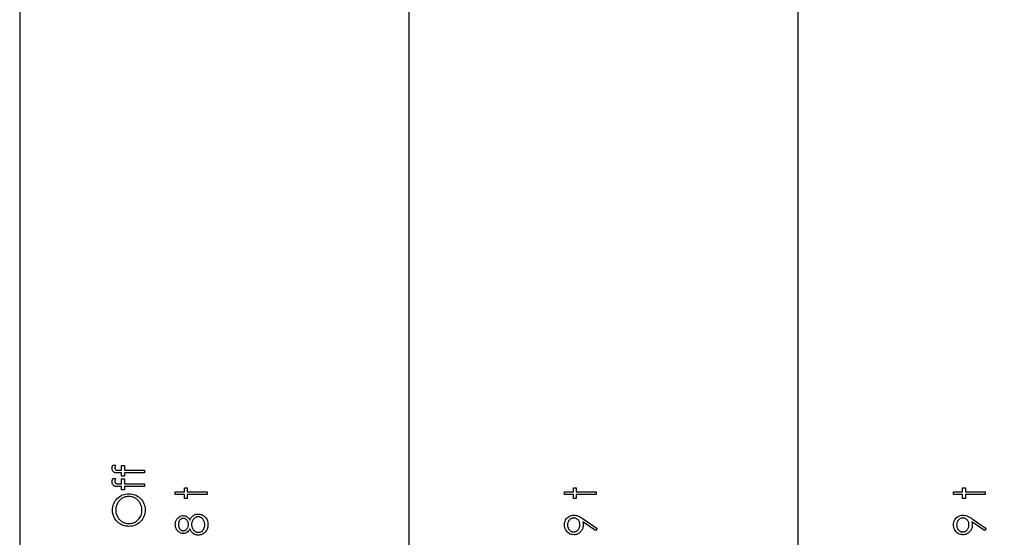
# Model space of a CAD drawing. Header units: inches. Extents: x -122 to 123, y -201 to 75.
# Tile 34 of 191: x -44.74 to -40.78, y 60.35 to 62.43. Entities that reach past the tile are written whole.
import ezdxf

# ---------------------------------------------------------------- set-up
doc = ezdxf.new("R2010")
doc.units = ezdxf.units.IN
doc.header["$MEASUREMENT"] = 0
doc.header["$PDSIZE"] = -1
doc.layers.add('DIMENSIONS', color=171, linetype='Continuous')
doc.layers.add('STATION_LINES', color=231, linetype='Continuous')
doc.styles.add('SLDTEXTSTYLE0', font='TXT', dxfattribs={"width": 0.75})
doc.dimstyles.new('SLDDIMSTYLE3', dxfattribs={"dimtxt": 0.125, "dimasz": 0.13, "dimexe": 0, "dimexo": 0.0625, "dimgap": 0.03125, "dimtad": 0, "dimtih": 1, "dimtoh": 1, "dimdec": 4, "dimrnd": 1e-09, "dimzin": 12, "dimdsep": 46, "dimtxsty": 'SLDTEXTSTYLE0', "dimsah": 1, "dimcen": 0.09, "dimadec": 0, "dimazin": 3, "dimtfac": 1, "dimtdec": 4, "dimtofl": 0, "dimtmove": 0, "dimatfit": 3, "dimfxl": 1, "dimfrac": 2, "dimtolj": 1, "dimtzin": 12, "dimarcsym": 0})

# ---------------------------------------------------------------- blocks, each defined once
blk = doc.blocks.new('_D_4')
at = {"layer": 'Defpoints', "color": 0}
for p in [(-44.7441, 62.6287), (-4.7428, 62.2104), (-44.7441, 58.2595), (-44.7441, 58.2595)]:
    blk.add_point(p, dxfattribs=at)
at = {"layer": 'DIMENSIONS', "color": 0, "lineweight": -2}
for p, q in [((-44.7441, 62.5662), (-44.7441, 58.2595)), ((-4.7428, 62.1479), (-4.7428, 58.2595)), ((-44.6141, 58.2595), (-24.2752, 58.2595)), ((-4.8728, 58.2595), (-23.6034, 58.2595))]:
    blk.add_line(p, q, dxfattribs=at)
at = {"layer": 'DIMENSIONS', "color": 0}
for points in [[(-44.6141, 58.2811), (-44.6141, 58.2378), (-44.7441, 58.2595)], [(-4.8728, 58.2378), (-4.8728, 58.2811), (-4.7428, 58.2595)]]:
    blk.add_solid(points, dxfattribs=at)
at = {"layer": 'DIMENSIONS', "color": 0, "insert": (-23.9393, 58.322), "char_height": 0.125, "attachment_point": 2, "style": 'SLDTEXTSTYLE0'}
blk.add_mtext('\\A1;(40.0013)', dxfattribs=at)

msp = doc.modelspace()

# ---------------------------------------------------------------- linework, layer by layer
at = {"color": 7, "linetype": 'Continuous', "flags": 128}
for points in [[(-44.37007, 60.63968), (-44.3584, 60.63968), (-44.3584, 60.63968), (-44.35963, 60.63648), (-44.36051, 60.63352), (-44.36103, 60.63079), (-44.36121, 60.62831), (-44.36121, 60.62831), (-44.36111, 60.62664), (-44.36086, 60.62508), (-44.36041, 60.62371), (-44.35978, 60.62245), (-44.35903, 60.6214), (-44.35825, 60.62055), (-44.3574, 60.61993), (-44.3565, 60.61952), (-44.35595, 60.61937), (-44.3552, 60.61927), (-44.35425, 60.61915), (-44.3531, 60.61907), (-44.35177, 60.619), (-44.35027, 60.61897), (-44.34854, 60.61892), (-44.34664, 60.61892), (-44.34664, 60.61892), (-44.33396, 60.61892), (-44.33396, 60.61892), (-44.33396, 60.63808), (-44.33396, 60.63808), (-44.32275, 60.63808), (-44.32275, 60.63808), (-44.32275, 60.6189), (-44.32275, 60.6189), (-44.24262, 60.61885), (-44.24262, 60.61885), (-44.24262, 60.60763), (-44.24262, 60.60763), (-44.32275, 60.60763), (-44.32275, 60.60763), (-44.32275, 60.59481), (-44.32275, 60.59481), (-44.33396, 60.59481), (-44.33396, 60.59481), (-44.33396, 60.60763), (-44.33396, 60.60763), (-44.34856, 60.60763), (-44.34856, 60.60763), (-44.35099, 60.60766), (-44.35322, 60.60776), (-44.3553, 60.60788), (-44.35718, 60.60808), (-44.35888, 60.60833), (-44.36041, 60.60866), (-44.36173, 60.60901), (-44.36291, 60.60943), (-44.36494, 60.61049), (-44.36677, 60.61186), (-44.3684, 60.61354), (-44.36982, 60.61554), (-44.37095, 60.61782), (-44.37178, 60.62033), (-44.37225, 60.62306), (-44.37243, 60.62601), (-44.37243, 60.62601), (-44.37228, 60.62902), (-44.37183, 60.6323), (-44.3711, 60.63585), (-44.37007, 60.63968)], [(-44.37007, 60.58519), (-44.3584, 60.58519), (-44.3584, 60.58519), (-44.35963, 60.58199), (-44.36051, 60.57904), (-44.36103, 60.57631), (-44.36121, 60.57383), (-44.36121, 60.57383), (-44.36111, 60.57215), (-44.36086, 60.5706), (-44.36041, 60.56922), (-44.35978, 60.56797), (-44.35903, 60.56692), (-44.35825, 60.56606), (-44.3574, 60.56544), (-44.3565, 60.56504), (-44.35595, 60.56489), (-44.3552, 60.56479), (-44.35425, 60.56466), (-44.3531, 60.56459), (-44.35177, 60.56451), (-44.35027, 60.56449), (-44.34854, 60.56444), (-44.34664, 60.56444), (-44.34664, 60.56444), (-44.33396, 60.56444), (-44.33396, 60.56444), (-44.33396, 60.58359), (-44.33396, 60.58359), (-44.32275, 60.58359), (-44.32275, 60.58359), (-44.32275, 60.56441), (-44.32275, 60.56441), (-44.24262, 60.56436), (-44.24262, 60.56436), (-44.24262, 60.55314), (-44.24262, 60.55314), (-44.32275, 60.55314), (-44.32275, 60.55314), (-44.32275, 60.54032), (-44.32275, 60.54032), (-44.33396, 60.54032), (-44.33396, 60.54032), (-44.33396, 60.55314), (-44.33396, 60.55314), (-44.34856, 60.55314), (-44.34856, 60.55314), (-44.35099, 60.55317), (-44.35322, 60.55327), (-44.3553, 60.55339), (-44.35718, 60.55359), (-44.35888, 60.55384), (-44.36041, 60.55417), (-44.36173, 60.55452), (-44.36291, 60.55495), (-44.36494, 60.556), (-44.36677, 60.55738), (-44.3684, 60.55905), (-44.36982, 60.56106), (-44.37095, 60.56333), (-44.37178, 60.56584), (-44.37225, 60.56857), (-44.37243, 60.57152), (-44.37243, 60.57152), (-44.37228, 60.57453), (-44.37183, 60.57781), (-44.3711, 60.58136), (-44.37007, 60.58519)], [(-44.37082, 60.45779), (-44.37052, 60.46473), (-44.36965, 60.47136), (-44.36817, 60.47772), (-44.36609, 60.48381), (-44.36341, 60.48959), (-44.36016, 60.49508), (-44.3563, 60.50028), (-44.35187, 60.50519), (-44.34699, 60.50967), (-44.34183, 60.51356), (-44.33639, 60.51684), (-44.33071, 60.51951), (-44.32473, 60.52162), (-44.31849, 60.5231), (-44.31195, 60.524), (-44.30517, 60.5243), (-44.30517, 60.5243), (-44.29843, 60.524), (-44.29195, 60.5231), (-44.28574, 60.52162), (-44.27978, 60.51954), (-44.27409, 60.51686), (-44.26866, 60.51358), (-44.26348, 60.5097), (-44.25857, 60.50524), (-44.25409, 60.50036), (-44.25018, 60.4952), (-44.2469, 60.48979), (-44.2442, 60.48411), (-44.24212, 60.47817), (-44.24062, 60.47199), (-44.23971, 60.46553), (-44.23941, 60.45879), (-44.23941, 60.45879), (-44.23971, 60.45201), (-44.24062, 60.44547), (-44.24209, 60.43921), (-44.24417, 60.43323), (-44.24685, 60.42752), (-44.25013, 60.42206), (-44.25401, 60.41688), (-44.25847, 60.41197), (-44.26335, 60.40749), (-44.26849, 60.40363), (-44.27389, 60.40035), (-44.27953, 60.39767), (-44.28541, 60.39557), (-44.29155, 60.39409), (-44.29793, 60.39319), (-44.30457, 60.39289), (-44.30457, 60.39289), (-44.30903, 60.39301), (-44.31341, 60.39344), (-44.31771, 60.39411), (-44.32195, 60.39507), (-44.32608, 60.39629), (-44.33013, 60.39777), (-44.33412, 60.39955), (-44.338, 60.40158), (-44.34175, 60.40385), (-44.34528, 60.40633), (-44.34861, 60.40899), (-44.35172, 60.41187), (-44.35462, 60.41492), (-44.35733, 60.41818), (-44.35983, 60.42163), (-44.36211, 60.42529), (-44.36416, 60.4291), (-44.36592, 60.43295), (-44.36742, 60.43691), (-44.36865, 60.44094), (-44.3696, 60.44502), (-44.37027, 60.4492), (-44.3707, 60.45346), (-44.37082, 60.45779)], [(-44.11828, 60.52109), (-44.11831, 60.53231), (-44.11831, 60.53231), (-44.08145, 60.53231), (-44.08145, 60.53231), (-44.08145, 60.54834), (-44.08145, 60.54834), (-44.07024, 60.54834), (-44.07024, 60.54834), (-44.07024, 60.53231), (-44.07024, 60.53231), (-43.99011, 60.53231), (-43.99011, 60.53231), (-43.99011, 60.52109), (-43.99011, 60.52109), (-44.07024, 60.52109), (-44.07024, 60.52109), (-44.07024, 60.50507), (-44.07024, 60.50507), (-44.08145, 60.50507), (-44.08145, 60.50507), (-44.08145, 60.52109), (-44.08145, 60.52109), (-44.11831, 60.52109)], [(-42.5533, 60.52109), (-42.55331, 60.53231), (-42.55331, 60.53231), (-42.51645, 60.53231), (-42.51645, 60.53231), (-42.51645, 60.54834), (-42.51645, 60.54834), (-42.50524, 60.54834), (-42.50524, 60.54834), (-42.50524, 60.53231), (-42.50524, 60.53231), (-42.42511, 60.53231), (-42.42511, 60.53231), (-42.42511, 60.52109), (-42.42511, 60.52109), (-42.50524, 60.52109), (-42.50524, 60.52109), (-42.50524, 60.50507), (-42.50524, 60.50507), (-42.51645, 60.50507), (-42.51645, 60.50507), (-42.51645, 60.52109), (-42.51645, 60.52109), (-42.55331, 60.52109)], [(-40.9883, 60.52109), (-40.98831, 60.53231), (-40.98831, 60.53231), (-40.95145, 60.53231), (-40.95145, 60.53231), (-40.95145, 60.54834), (-40.95145, 60.54834), (-40.94024, 60.54834), (-40.94024, 60.54834), (-40.94024, 60.53231), (-40.94024, 60.53231), (-40.86011, 60.53231), (-40.86011, 60.53231), (-40.86011, 60.52109), (-40.86011, 60.52109), (-40.94024, 60.52109), (-40.94024, 60.52109), (-40.94024, 60.50507), (-40.94024, 60.50507), (-40.95145, 60.50507), (-40.95145, 60.50507), (-40.95145, 60.52109), (-40.95145, 60.52109), (-40.98831, 60.52109)], [(-44.35798, 60.45834), (-44.3579, 60.45479), (-44.35755, 60.45128), (-44.357, 60.44783), (-44.35623, 60.44442), (-44.35522, 60.44106), (-44.354, 60.43773), (-44.35254, 60.43448), (-44.35087, 60.43125), (-44.34899, 60.42814), (-44.34699, 60.42521), (-44.34481, 60.42246), (-44.34248, 60.41988), (-44.34, 60.41748), (-44.33735, 60.41522), (-44.33457, 60.41317), (-44.33161, 60.41129), (-44.32853, 60.40961), (-44.32538, 60.40814), (-44.32215, 60.40691), (-44.31879, 60.40591), (-44.31539, 60.40511), (-44.31188, 60.40456), (-44.3083, 60.40421), (-44.30462, 60.40411), (-44.30462, 60.40411), (-44.29921, 60.40436), (-44.29403, 60.40511), (-44.28907, 60.40633), (-44.28429, 60.40809), (-44.27975, 60.41032), (-44.27542, 60.41304), (-44.27131, 60.41627), (-44.26741, 60.42001), (-44.26385, 60.42409), (-44.26077, 60.42837), (-44.25817, 60.43285), (-44.25602, 60.43753), (-44.25436, 60.44244), (-44.25319, 60.44752), (-44.25246, 60.45283), (-44.25223, 60.45834), (-44.25223, 60.45834), (-44.25233, 60.46205), (-44.25266, 60.46568), (-44.25321, 60.46926), (-44.25399, 60.47277), (-44.25496, 60.4762), (-44.25617, 60.47955), (-44.25759, 60.48283), (-44.25922, 60.48606), (-44.26105, 60.48917), (-44.26303, 60.4921), (-44.26515, 60.49483), (-44.26746, 60.4974), (-44.26994, 60.49981), (-44.27257, 60.50204), (-44.27535, 60.50407), (-44.2783, 60.50594), (-44.28136, 60.50762), (-44.28451, 60.50907), (-44.28774, 60.5103), (-44.29107, 60.5113), (-44.29448, 60.51208), (-44.29796, 60.51263), (-44.30154, 60.51298), (-44.30519, 60.51308), (-44.30519, 60.51308), (-44.30882, 60.51298), (-44.31238, 60.51263), (-44.31584, 60.51208), (-44.31922, 60.5113), (-44.3225, 60.5103), (-44.32568, 60.50907), (-44.32878, 60.50762), (-44.33181, 60.50594), (-44.33472, 60.50407), (-44.33747, 60.50201), (-44.34007, 60.49976), (-44.34253, 60.49735), (-44.34483, 60.49475), (-44.34699, 60.49195), (-44.34901, 60.48899), (-44.35087, 60.48584), (-44.35254, 60.48258), (-44.354, 60.47925), (-44.35522, 60.4759), (-44.35623, 60.47249), (-44.357, 60.46901), (-44.35755, 60.4655), (-44.3579, 60.46195), (-44.358, 60.45834)], [(-44.05973, 60.4184), (-44.05812, 60.42146), (-44.05644, 60.42429), (-44.05471, 60.42689), (-44.05291, 60.4293), (-44.05106, 60.4315), (-44.04915, 60.43348), (-44.0472, 60.43523), (-44.04517, 60.43678), (-44.04309, 60.43813), (-44.04091, 60.43931), (-44.03869, 60.44031), (-44.03641, 60.44111), (-44.03403, 60.44177), (-44.0316, 60.44222), (-44.0291, 60.44247), (-44.02652, 60.44257), (-44.02652, 60.44257), (-44.02291, 60.44242), (-44.0194, 60.44197), (-44.016, 60.44124), (-44.01269, 60.44021), (-44.00951, 60.43886), (-44.00646, 60.43723), (-44.00348, 60.43533), (-44.00062, 60.4331), (-44.00062, 60.4331), (-43.99742, 60.43005), (-43.99461, 60.42669), (-43.99226, 60.42301), (-43.99033, 60.419), (-43.98883, 60.4147), (-43.98775, 60.41009), (-43.98713, 60.40516), (-43.9869, 60.39992), (-43.9869, 60.39992), (-43.9871, 60.39489), (-43.98765, 60.39016), (-43.98861, 60.38573), (-43.98991, 60.38164), (-43.99161, 60.37784), (-43.99369, 60.37438), (-43.99612, 60.37123), (-43.99895, 60.36837), (-44.002, 60.36584), (-44.00513, 60.36367), (-44.00834, 60.36184), (-44.01159, 60.36031), (-44.01497, 60.35913), (-44.0184, 60.35831), (-44.02191, 60.35781), (-44.02549, 60.35763), (-44.02549, 60.35763), (-44.02812, 60.35773), (-44.03067, 60.35801), (-44.03315, 60.35846), (-44.03558, 60.35908), (-44.03793, 60.35991), (-44.04024, 60.36091), (-44.04247, 60.36209), (-44.04462, 60.36344), (-44.04672, 60.36502), (-44.04875, 60.3668), (-44.05073, 60.36882), (-44.05263, 60.37108), (-44.05451, 60.37353), (-44.05631, 60.37624), (-44.05807, 60.37914), (-44.05974, 60.3823), (-44.05974, 60.3823), (-44.06222, 60.37801), (-44.06498, 60.37431), (-44.06803, 60.37118), (-44.07136, 60.3686), (-44.07489, 60.3666), (-44.07855, 60.36519), (-44.08233, 60.36432), (-44.08624, 60.36404), (-44.08624, 60.36404), (-44.09022, 60.36434), (-44.09415, 60.36524), (-44.09806, 60.36677), (-44.10191, 60.36887), (-44.10552, 60.37153), (-44.10872, 60.37463), (-44.11153, 60.37819), (-44.11393, 60.38222), (-44.11586, 60.38658), (-44.11721, 60.39111), (-44.11804, 60.39579), (-44.11831, 60.40067), (-44.11831, 60.40067), (-44.11804, 60.40543), (-44.11721, 60.40999), (-44.11581, 60.41437), (-44.11388, 60.41858), (-44.11148, 60.42248), (-44.10865, 60.42592), (-44.10547, 60.42892), (-44.10186, 60.43147), (-44.09801, 60.43353), (-44.09405, 60.43498), (-44.09002, 60.43586), (-44.08589, 60.43616), (-44.08589, 60.43616), (-44.08183, 60.43588), (-44.078, 60.43505), (-44.07442, 60.43365), (-44.07104, 60.43172), (-44.06788, 60.42922), (-44.06495, 60.42619), (-44.06222, 60.42256), (-44.05974, 60.4184)], [(-42.42189, 60.38487), (-42.42814, 60.37591), (-42.42814, 60.37591), (-42.47894, 60.41067), (-42.47894, 60.41067), (-42.47822, 60.40401), (-42.47799, 60.39752), (-42.47799, 60.39752), (-42.47817, 60.39359), (-42.47867, 60.38983), (-42.47949, 60.3862), (-42.48067, 60.38275), (-42.48217, 60.37942), (-42.484, 60.37626), (-42.48618, 60.37323), (-42.48868, 60.37038), (-42.49144, 60.36777), (-42.49434, 60.36549), (-42.4974, 60.36359), (-42.5006, 60.36201), (-42.50398, 60.36081), (-42.50751, 60.35993), (-42.5112, 60.35941), (-42.51503, 60.35923), (-42.51503, 60.35923), (-42.52026, 60.35956), (-42.52522, 60.36051), (-42.52993, 60.36211), (-42.53438, 60.36434), (-42.53846, 60.36717), (-42.54212, 60.37053), (-42.54535, 60.37443), (-42.54815, 60.37886), (-42.55041, 60.38365), (-42.55201, 60.38861), (-42.55299, 60.39374), (-42.55331, 60.39902), (-42.55331, 60.39902), (-42.55299, 60.40421), (-42.55206, 60.40919), (-42.55048, 60.41397), (-42.54828, 60.41855), (-42.5455, 60.42281), (-42.54225, 60.42657), (-42.53846, 60.42985), (-42.53421, 60.43265), (-42.5296, 60.43488), (-42.52484, 60.43648), (-42.51996, 60.43743), (-42.5149, 60.43776), (-42.5149, 60.43776), (-42.51097, 60.43756), (-42.50696, 60.43698), (-42.50286, 60.43598), (-42.49865, 60.4346), (-42.49647, 60.43375), (-42.49417, 60.43273), (-42.49179, 60.43155), (-42.48929, 60.43022), (-42.48666, 60.42874), (-42.48395, 60.42712), (-42.48112, 60.42531), (-42.47819, 60.42336), (-42.47819, 60.42336), (-42.4219, 60.38487)], [(-40.85688, 60.38487), (-40.86314, 60.37591), (-40.86314, 60.37591), (-40.91394, 60.41067), (-40.91394, 60.41067), (-40.91322, 60.40401), (-40.91299, 60.39752), (-40.91299, 60.39752), (-40.91317, 60.39359), (-40.91367, 60.38983), (-40.91449, 60.3862), (-40.91567, 60.38275), (-40.91717, 60.37942), (-40.919, 60.37626), (-40.92118, 60.37323), (-40.92368, 60.37038), (-40.92644, 60.36777), (-40.92934, 60.36549), (-40.9324, 60.36359), (-40.9356, 60.36201), (-40.93898, 60.36081), (-40.94251, 60.35993), (-40.9462, 60.35941), (-40.95003, 60.35923), (-40.95003, 60.35923), (-40.95526, 60.35956), (-40.96022, 60.36051), (-40.96493, 60.36211), (-40.96938, 60.36434), (-40.97346, 60.36717), (-40.97712, 60.37053), (-40.98035, 60.37443), (-40.98315, 60.37886), (-40.98541, 60.38365), (-40.98701, 60.38861), (-40.98799, 60.39374), (-40.98831, 60.39902), (-40.98831, 60.39902), (-40.98799, 60.40421), (-40.98706, 60.40919), (-40.98548, 60.41397), (-40.98328, 60.41855), (-40.9805, 60.42281), (-40.97725, 60.42657), (-40.97346, 60.42985), (-40.96921, 60.43265), (-40.9646, 60.43488), (-40.95984, 60.43648), (-40.95496, 60.43743), (-40.9499, 60.43776), (-40.9499, 60.43776), (-40.94597, 60.43756), (-40.94196, 60.43698), (-40.93786, 60.43598), (-40.93365, 60.4346), (-40.93147, 60.43375), (-40.92917, 60.43273), (-40.92679, 60.43155), (-40.92429, 60.43022), (-40.92166, 60.42874), (-40.91895, 60.42712), (-40.91612, 60.42531), (-40.91319, 60.42336), (-40.91319, 60.42336), (-40.8569, 60.38487)], [(-44.10548, 60.40005), (-44.10539, 60.39742), (-44.10514, 60.39492), (-44.10469, 60.39254), (-44.10407, 60.39026), (-44.10326, 60.38808), (-44.10226, 60.38605), (-44.10111, 60.38412), (-44.09976, 60.3823), (-44.09828, 60.38064), (-44.09675, 60.37922), (-44.09513, 60.37801), (-44.09345, 60.37701), (-44.09172, 60.37626), (-44.08989, 60.37571), (-44.08801, 60.37536), (-44.08606, 60.37526), (-44.08606, 60.37526), (-44.08411, 60.37538), (-44.08223, 60.37573), (-44.08038, 60.37631), (-44.07857, 60.37716), (-44.07682, 60.37821), (-44.07509, 60.37952), (-44.07344, 60.38104), (-44.07181, 60.38282), (-44.07031, 60.38475), (-44.06901, 60.38678), (-44.06793, 60.38886), (-44.06703, 60.39103), (-44.06633, 60.39329), (-44.06583, 60.39562), (-44.06553, 60.39802), (-44.06543, 60.4005), (-44.06543, 60.4005), (-44.0656, 60.40368), (-44.06615, 60.40678), (-44.06706, 60.40979), (-44.06833, 60.41272), (-44.06991, 60.41545), (-44.07174, 60.41785), (-44.07387, 60.41993), (-44.07625, 60.42171), (-44.07875, 60.42311), (-44.08125, 60.42414), (-44.08378, 60.42474), (-44.08631, 60.42494), (-44.08631, 60.42494), (-44.08809, 60.42484), (-44.08982, 60.42454), (-44.09152, 60.42404), (-44.09317, 60.42334), (-44.0948, 60.42243), (-44.0964, 60.42136), (-44.09796, 60.42006), (-44.09948, 60.41855), (-44.10088, 60.41688), (-44.10211, 60.41502), (-44.10314, 60.41297), (-44.10399, 60.41074), (-44.10464, 60.40834), (-44.10512, 60.40576), (-44.10539, 60.403), (-44.10549, 60.40005)], [(-44.05259, 60.40077), (-44.05248, 60.39744), (-44.05208, 60.39426), (-44.05146, 60.39121), (-44.05055, 60.3883), (-44.04938, 60.38553), (-44.04798, 60.38287), (-44.0463, 60.38037), (-44.04437, 60.37801), (-44.04227, 60.37586), (-44.04006, 60.37401), (-44.03778, 60.37243), (-44.03543, 60.37115), (-44.03298, 60.37013), (-44.03045, 60.36942), (-44.02782, 60.369), (-44.02511, 60.36885), (-44.02511, 60.36885), (-44.02176, 60.3691), (-44.0185, 60.36983), (-44.01535, 60.37105), (-44.01229, 60.37276), (-44.00944, 60.37491), (-44.00696, 60.37746), (-44.00481, 60.38039), (-44.003, 60.38372), (-44.00158, 60.3874), (-44.00055, 60.39133), (-43.99992, 60.39557), (-43.99972, 60.40005), (-43.99972, 60.40005), (-43.99985, 60.40355), (-44.00022, 60.40686), (-44.00085, 60.40999), (-44.0017, 60.41292), (-44.00283, 60.41567), (-44.00421, 60.41825), (-44.00581, 60.42066), (-44.00769, 60.42286), (-44.00971, 60.42484), (-44.01184, 60.42657), (-44.01405, 60.42804), (-44.01632, 60.42922), (-44.01868, 60.43015), (-44.02113, 60.43082), (-44.02366, 60.43122), (-44.02629, 60.43135), (-44.02629, 60.43135), (-44.02884, 60.4312), (-44.0313, 60.4308), (-44.0337, 60.4301), (-44.03603, 60.42912), (-44.03828, 60.42784), (-44.04046, 60.42632), (-44.04259, 60.42449), (-44.04462, 60.42238), (-44.0465, 60.42008), (-44.04813, 60.41768), (-44.04948, 60.41515), (-44.0506, 60.41249), (-44.05148, 60.40974), (-44.05211, 60.40686), (-44.05248, 60.40388), (-44.05261, 60.40077)], [(-42.4908, 60.3996), (-42.49094, 60.40258), (-42.49126, 60.40538), (-42.49184, 60.40806), (-42.49264, 60.41057), (-42.49367, 60.41294), (-42.49492, 60.41517), (-42.4964, 60.41723), (-42.4981, 60.41915), (-42.49995, 60.42088), (-42.50193, 60.42238), (-42.50398, 60.42366), (-42.50611, 60.42469), (-42.50837, 60.42551), (-42.51069, 60.42609), (-42.51312, 60.42642), (-42.51565, 60.42654), (-42.51565, 60.42654), (-42.51818, 60.42642), (-42.52061, 60.42604), (-42.52294, 60.42539), (-42.52519, 60.42449), (-42.52735, 60.42334), (-42.5294, 60.42193), (-42.53135, 60.42026), (-42.53323, 60.41833), (-42.53493, 60.41622), (-42.53641, 60.41402), (-42.53766, 60.41169), (-42.53866, 60.40926), (-42.53947, 60.40673), (-42.54004, 60.40408), (-42.54037, 60.40133), (-42.54049, 60.39845), (-42.54049, 60.39845), (-42.54037, 60.39559), (-42.54004, 60.39286), (-42.53947, 60.39023), (-42.53866, 60.3877), (-42.53766, 60.38528), (-42.53641, 60.38295), (-42.53493, 60.38074), (-42.53323, 60.37864), (-42.53135, 60.37671), (-42.5294, 60.37506), (-42.52735, 60.37366), (-42.52519, 60.3725), (-42.52294, 60.3716), (-42.52061, 60.37095), (-42.51818, 60.37058), (-42.51565, 60.37045), (-42.51565, 60.37045), (-42.51312, 60.37058), (-42.51069, 60.37098), (-42.50837, 60.37165), (-42.50611, 60.37258), (-42.50398, 60.37378), (-42.50193, 60.37526), (-42.49995, 60.37699), (-42.4981, 60.37899), (-42.4964, 60.38117), (-42.49492, 60.38347), (-42.49367, 60.3859), (-42.49264, 60.38841), (-42.49184, 60.39103), (-42.49126, 60.39379), (-42.49094, 60.39664), (-42.49081, 60.3996)], [(-40.9258, 60.3996), (-40.92594, 60.40258), (-40.92626, 60.40538), (-40.92684, 60.40806), (-40.92764, 60.41057), (-40.92867, 60.41294), (-40.92992, 60.41517), (-40.9314, 60.41723), (-40.9331, 60.41915), (-40.93495, 60.42088), (-40.93693, 60.42238), (-40.93898, 60.42366), (-40.94111, 60.42469), (-40.94337, 60.42551), (-40.94569, 60.42609), (-40.94812, 60.42642), (-40.95065, 60.42654), (-40.95065, 60.42654), (-40.95318, 60.42642), (-40.95561, 60.42604), (-40.95794, 60.42539), (-40.96019, 60.42449), (-40.96235, 60.42334), (-40.9644, 60.42193), (-40.96635, 60.42026), (-40.96823, 60.41833), (-40.96993, 60.41622), (-40.97141, 60.41402), (-40.97266, 60.41169), (-40.97366, 60.40926), (-40.97447, 60.40673), (-40.97504, 60.40408), (-40.97537, 60.40133), (-40.97549, 60.39845), (-40.97549, 60.39845), (-40.97537, 60.39559), (-40.97504, 60.39286), (-40.97447, 60.39023), (-40.97366, 60.3877), (-40.97266, 60.38528), (-40.97141, 60.38295), (-40.96993, 60.38074), (-40.96823, 60.37864), (-40.96635, 60.37671), (-40.9644, 60.37506), (-40.96235, 60.37366), (-40.96019, 60.3725), (-40.95794, 60.3716), (-40.95561, 60.37095), (-40.95318, 60.37058), (-40.95065, 60.37045), (-40.95065, 60.37045), (-40.94812, 60.37058), (-40.94569, 60.37098), (-40.94337, 60.37165), (-40.94111, 60.37258), (-40.93898, 60.37378), (-40.93693, 60.37526), (-40.93495, 60.37699), (-40.9331, 60.37899), (-40.9314, 60.38117), (-40.92992, 60.38347), (-40.92867, 60.3859), (-40.92764, 60.38841), (-40.92684, 60.39103), (-40.92626, 60.39379), (-40.92594, 60.39664), (-40.92581, 60.3996)]]:
    msp.add_lwpolyline(points, dxfattribs=at)
at = {"layer": 'STATION_LINES'}
for p, q in [((-44.74283, 58.65316), (-44.74283, 64.17173)), ((-43.17783, 58.65316), (-43.17783, 64.17173)), ((-41.61283, 58.65316), (-41.61283, 64.17173))]:
    msp.add_line(p, q, dxfattribs=at)

# ---------------------------------------------------------------- dimensions: what is measured, and where the dimension line sits
at = {"layer": 'DIMENSIONS'}
dim = msp.add_linear_dim(base=(-44.74409, 58.25945), p1=(-4.74283, 62.21037), p2=(-44.74409, 62.62869), text='(<>)', dimstyle='SLDDIMSTYLE3', dxfattribs=at)
dim.commit()
dim.dimension.update_dxf_attribs({"geometry": '_D_4', "text_midpoint": (-23.93931, 58.25945), "dimtype": 160})

doc.saveas('drawing.dxf')
